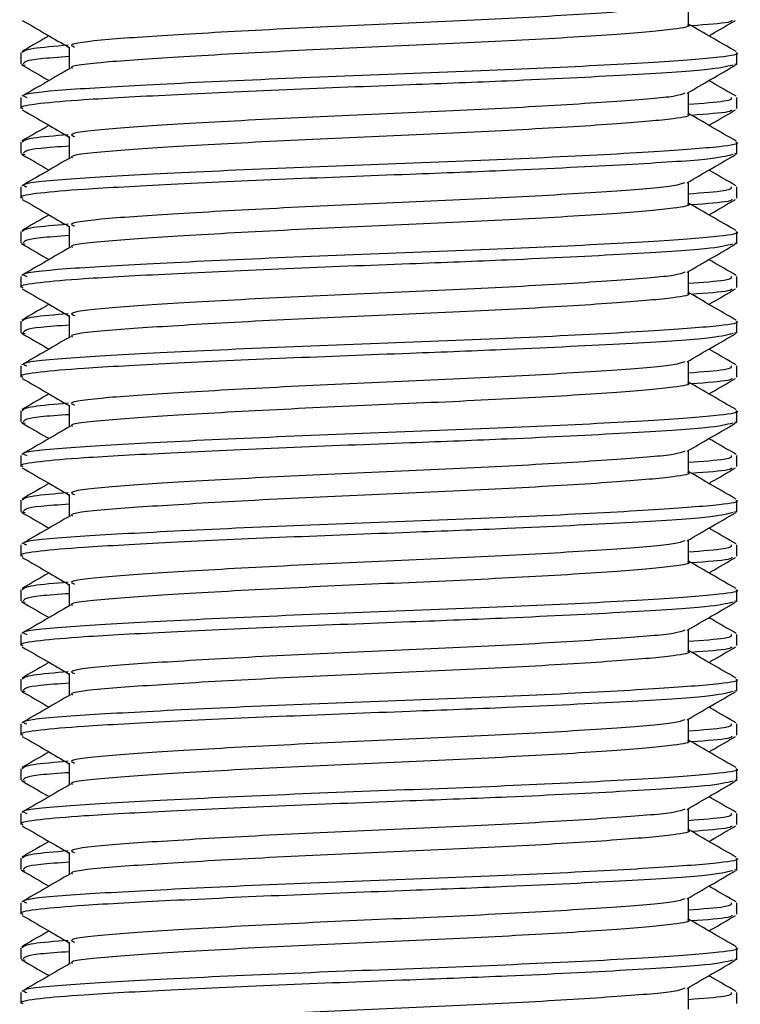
# Model space of a CAD drawing. Header units: millimetres. Extents: x 0 to 420, y 0 to 297.
# Tile 33 of 102: x 148.7 to 149.505, y 196.754 to 197.854. Entities that reach past the tile are written whole.
import ezdxf

# ---------------------------------------------------------------- set-up
doc = ezdxf.new("R2010")
doc.units = ezdxf.units.MM

msp = doc.modelspace()

# ---------------------------------------------------------------- linework, layer by layer
at = {"color": 7, "linetype": 'Continuous', "lineweight": 25}
for p, q in [((149.4474, 197.84798), (149.4474, 197.87236)), ((148.70152, 197.81675), (148.70152, 197.80425)), ((148.75565, 197.82298), (148.75565, 197.7987)), ((149.50152, 197.80425), (149.50152, 197.81675)), ((148.70186, 197.80358), (148.70625, 197.80283)), ((149.49881, 197.80425), (149.50118, 197.80358)), ((149.4474, 197.74798), (149.4474, 197.77236)), ((148.70152, 197.7668), (148.70152, 197.75427)), ((149.50152, 197.75427), (149.50152, 197.7668)), ((148.70152, 197.71675), (148.70152, 197.70425)), ((148.75565, 197.72298), (148.75565, 197.6987)), ((149.50152, 197.70425), (149.50152, 197.71675)), ((148.70186, 197.70358), (148.70625, 197.70283)), ((149.49881, 197.70425), (149.50118, 197.70358)), ((149.4474, 197.64798), (149.4474, 197.67236)), ((148.70152, 197.6668), (148.70152, 197.65427)), ((149.50152, 197.65427), (149.50152, 197.6668)), ((148.70152, 197.61675), (148.70152, 197.60425)), ((148.75565, 197.62298), (148.75565, 197.5987)), ((149.50152, 197.60425), (149.50152, 197.61675)), ((149.49881, 197.60425), (149.50118, 197.60358)), ((148.70186, 197.60358), (148.70625, 197.60283)), ((149.4474, 197.54798), (149.4474, 197.57236)), ((148.70152, 197.5668), (148.70152, 197.55427)), ((149.50152, 197.55427), (149.50152, 197.5668)), ((148.70152, 197.51675), (148.70152, 197.50425)), ((148.75565, 197.52298), (148.75565, 197.4987)), ((149.50152, 197.50425), (149.50152, 197.51675)), ((148.70186, 197.50358), (148.70625, 197.50283)), ((149.49881, 197.50425), (149.50118, 197.50358)), ((149.4474, 197.44798), (149.4474, 197.47236)), ((148.70152, 197.4668), (148.70152, 197.45427)), ((149.50152, 197.45427), (149.50152, 197.4668)), ((148.75565, 197.42298), (148.75565, 197.3987)), ((148.70152, 197.41675), (148.70152, 197.40425)), ((149.50152, 197.40425), (149.50152, 197.41675)), ((148.70186, 197.40358), (148.70625, 197.40283)), ((149.49881, 197.40425), (149.50118, 197.40358)), ((148.70152, 197.3668), (148.70152, 197.35427)), ((149.4474, 197.34798), (149.4474, 197.37236)), ((149.50152, 197.35427), (149.50152, 197.3668)), ((148.75565, 197.32298), (148.75565, 197.2987)), ((148.70152, 197.31675), (148.70152, 197.30425)), ((149.50152, 197.30425), (149.50152, 197.31675)), ((148.70186, 197.30358), (148.70625, 197.30283)), ((149.49881, 197.30425), (149.50118, 197.30358)), ((148.70152, 197.2668), (148.70152, 197.25427)), ((149.4474, 197.24798), (149.4474, 197.27236)), ((149.50152, 197.25427), (149.50152, 197.2668)), ((148.75565, 197.22298), (148.75565, 197.1987)), ((148.70152, 197.21675), (148.70152, 197.20425)), ((149.50152, 197.20425), (149.50152, 197.21675)), ((148.70186, 197.20358), (148.70625, 197.20283)), ((149.49881, 197.20425), (149.50118, 197.20358)), ((148.70152, 197.1668), (148.70152, 197.15427)), ((149.4474, 197.14798), (149.4474, 197.17236)), ((149.50152, 197.15427), (149.50152, 197.1668)), ((148.75565, 197.12298), (148.75565, 197.0987)), ((148.70152, 197.11675), (148.70152, 197.10425)), ((149.50152, 197.10425), (149.50152, 197.11675)), ((148.70186, 197.10358), (148.70625, 197.10283)), ((149.49881, 197.10425), (149.50118, 197.10358)), ((148.70152, 197.0668), (148.70152, 197.05427)), ((149.4474, 197.04798), (149.4474, 197.07236)), ((149.50152, 197.05427), (149.50152, 197.0668)), ((148.75565, 197.02298), (148.75565, 196.9987)), ((148.70152, 197.01675), (148.70152, 197.00425)), ((149.50152, 197.00425), (149.50152, 197.01675)), ((148.70186, 197.00358), (148.70625, 197.00283)), ((149.49881, 197.00425), (149.50118, 197.00358)), ((148.70152, 196.9668), (148.70152, 196.95427)), ((149.4474, 196.94798), (149.4474, 196.97236)), ((149.50152, 196.95427), (149.50152, 196.9668)), ((148.75565, 196.92298), (148.75565, 196.8987)), ((148.70152, 196.91675), (148.70152, 196.90425)), ((149.50152, 196.90425), (149.50152, 196.91675)), ((148.70186, 196.90358), (148.70625, 196.90283)), ((149.49881, 196.90425), (149.50118, 196.90358)), ((149.4474, 196.84798), (149.4474, 196.87236)), ((148.70152, 196.8668), (148.70152, 196.85427)), ((149.50152, 196.85427), (149.50152, 196.8668)), ((148.70152, 196.81675), (148.70152, 196.80425)), ((148.75565, 196.82298), (148.75565, 196.7987)), ((149.50152, 196.80425), (149.50152, 196.81675)), ((148.70186, 196.80358), (148.70625, 196.80283)), ((149.49881, 196.80425), (149.50118, 196.80358)), ((149.4474, 196.74798), (149.4474, 196.77236)), ((148.70152, 196.7668), (148.70152, 196.75427)), ((149.50152, 196.75427), (149.50152, 196.7668))]:
    msp.add_line(p, q, dxfattribs=at)
for points, knots in [([(149.44307, 197.87142), (149.44003, 197.87023), (149.43175, 197.86699), (149.37175, 197.86227), (149.26691, 197.85556), (149.13569, 197.84958), (149.00008, 197.84369), (148.87882, 197.83696), (148.79385, 197.83138), (148.75283, 197.82646), (148.75969, 197.82368), (148.76132, 197.82302)], [0, 0, 0, 0, 0.0720147, 0.1963527, 0.3258129, 0.4521154, 0.5780097, 0.7075456, 0.8320575, 0.9599935, 1, 1, 1, 1]), ([(148.70306, 197.85281), (148.71211, 197.84757), (148.72965, 197.83742), (148.74717, 197.82727), (148.75565, 197.82236)], [0, 0, 0, 0, 0.5163558, 1, 1, 1, 1]), ([(149.44623, 197.84799), (149.44661, 197.84785), (149.45137, 197.8461), (149.4306, 197.84236), (149.37345, 197.83726), (149.26647, 197.83056), (149.13578, 197.82458), (149.00012, 197.81869), (148.87853, 197.81196), (148.79489, 197.80638), (148.75427, 197.80193), (148.75872, 197.79961), (148.7591, 197.79941)], [0, 0, 0, 0, 0.0082578, 0.1034691, 0.2273249, 0.356283, 0.4820958, 0.6075018, 0.7365354, 0.8605644, 0.9880043, 1, 1, 1, 1]), ([(149.50054, 197.81793), (149.49148, 197.82317), (149.47377, 197.83342), (149.45605, 197.84368), (149.4474, 197.8487)], [0, 0, 0, 0, 0.5112595, 1, 1, 1, 1]), ([(149.49607, 197.85282), (149.49544, 197.85205), (149.49369, 197.84987), (149.46766, 197.84794), (149.45087, 197.84669)], [0, 0, 0, 0, 0.3549045, 1, 1, 1, 1]), ([(149.47014, 197.83553), (149.47103, 197.83605), (149.48098, 197.84181), (149.49093, 197.84757), (149.49999, 197.85281)], [0, 0, 0, 0, 0.0901673, 1, 1, 1, 1]), ([(148.73291, 197.83553), (148.73183, 197.8349), (148.7217, 197.82903), (148.71157, 197.82317), (148.70251, 197.81793)], [0, 0, 0, 0, 0.1063002, 1, 1, 1, 1]), ([(148.75441, 197.82501), (148.73945, 197.82376), (148.7078, 197.82112), (148.70461, 197.81826), (148.70292, 197.81675)], [0, 0, 0, 0, 0.4724668, 1, 1, 1, 1]), ([(149.50012, 197.81675), (149.50058, 197.81661), (149.50612, 197.81486), (149.48211, 197.81111), (149.41601, 197.80601), (149.29227, 197.79931), (149.14117, 197.79333), (148.98417, 197.78744), (148.84396, 197.78071), (148.74572, 197.77513), (148.69831, 197.77023), (148.70617, 197.76745), (148.70802, 197.7668)], [0, 0, 0, 0, 0.0083406, 0.101003, 0.2215465, 0.34705, 0.469496, 0.5915465, 0.7171234, 0.8378352, 0.9618629, 1, 1, 1, 1]), ([(149.4968, 197.80283), (149.48968, 197.80105), (149.47447, 197.79724), (149.38254, 197.79163), (149.26179, 197.78549), (149.12788, 197.78038), (148.99479, 197.77534), (148.86589, 197.76929), (148.77221, 197.76431), (148.71989, 197.7598), (148.69837, 197.75636), (148.70312, 197.75455), (148.70386, 197.75427)], [0, 0, 0, 0, 0.1103215, 0.235792, 0.3649147, 0.4567307, 0.5705852, 0.6879779, 0.8017099, 0.8909074, 0.9831729, 1, 1, 1, 1]), ([(148.70306, 197.80281), (148.71211, 197.79757), (148.72207, 197.79181), (148.73201, 197.78605), (148.73291, 197.78553)], [0, 0, 0, 0, 0.9098327, 1, 1, 1, 1]), ([(148.75565, 197.81227), (148.74383, 197.81146), (148.70751, 197.80897), (148.70556, 197.80615), (148.70424, 197.80425)], [0, 0, 0, 0, 0.3252393, 1, 1, 1, 1]), ([(149.44569, 197.77136), (149.45473, 197.77661), (149.47283, 197.78709), (149.49093, 197.79757), (149.49999, 197.80281)], [0, 0, 0, 0, 0.4999098, 1, 1, 1, 1]), ([(148.75684, 197.79939), (148.74778, 197.79414), (148.72967, 197.78365), (148.71157, 197.77317), (148.70251, 197.76793)], [0, 0, 0, 0, 0.4998987, 1, 1, 1, 1]), ([(149.50054, 197.76793), (149.49148, 197.77317), (149.48135, 197.77903), (149.47121, 197.7849), (149.47014, 197.78553)], [0, 0, 0, 0, 0.8936998, 1, 1, 1, 1]), ([(149.44307, 197.77142), (149.44003, 197.77023), (149.43175, 197.76699), (149.37175, 197.76227), (149.26691, 197.75556), (149.13569, 197.74958), (149.00008, 197.74369), (148.87882, 197.73696), (148.79385, 197.73138), (148.75283, 197.72646), (148.75969, 197.72368), (148.76132, 197.72302)], [0, 0, 0, 0, 0.0720147, 0.1963527, 0.3258129, 0.4521154, 0.5780097, 0.7075456, 0.8320575, 0.9599935, 1, 1, 1, 1]), ([(149.49502, 197.7668), (149.49545, 197.76528), (149.49626, 197.76241), (149.46306, 197.7599), (149.4474, 197.75871)], [0, 0, 0, 0, 0.5281798, 1, 1, 1, 1]), ([(148.70306, 197.75281), (148.71211, 197.74757), (148.72965, 197.73742), (148.74717, 197.72727), (148.75565, 197.72236)], [0, 0, 0, 0, 0.51635581, 1, 1, 1, 1]), ([(149.44623, 197.74799), (149.44661, 197.74785), (149.45137, 197.7461), (149.4306, 197.74236), (149.37345, 197.73726), (149.26647, 197.73056), (149.13578, 197.72458), (149.00012, 197.71869), (148.87853, 197.71196), (148.79489, 197.70638), (148.75427, 197.70193), (148.75872, 197.69961), (148.7591, 197.69941)], [0, 0, 0, 0, 0.0082578, 0.1034691, 0.2273249, 0.356283, 0.4820958, 0.6075018, 0.7365354, 0.8605644, 0.9880043, 1, 1, 1, 1]), ([(149.50054, 197.71793), (149.49148, 197.72317), (149.47377, 197.73342), (149.45605, 197.74368), (149.4474, 197.7487)], [0, 0, 0, 0, 0.5112595, 1, 1, 1, 1]), ([(149.49607, 197.75282), (149.49544, 197.75205), (149.49369, 197.74987), (149.46766, 197.74794), (149.45087, 197.74669)], [0, 0, 0, 0, 0.35490449, 1, 1, 1, 1]), ([(149.47014, 197.73553), (149.47103, 197.73605), (149.48098, 197.74181), (149.49093, 197.74757), (149.49999, 197.75281)], [0, 0, 0, 0, 0.0901673, 1, 1, 1, 1]), ([(148.73291, 197.73553), (148.73183, 197.7349), (148.7217, 197.72903), (148.71157, 197.72317), (148.70251, 197.71793)], [0, 0, 0, 0, 0.1063002, 1, 1, 1, 1]), ([(148.75441, 197.72501), (148.73945, 197.72376), (148.7078, 197.72112), (148.70461, 197.71826), (148.70292, 197.71675)], [0, 0, 0, 0, 0.4724668, 1, 1, 1, 1]), ([(149.50012, 197.71675), (149.50058, 197.71661), (149.50612, 197.71486), (149.48211, 197.71111), (149.41601, 197.70601), (149.29227, 197.69931), (149.14117, 197.69333), (148.98417, 197.68744), (148.84396, 197.68071), (148.74572, 197.67513), (148.69831, 197.67023), (148.70617, 197.66745), (148.70802, 197.6668)], [0, 0, 0, 0, 0.0083406, 0.101003, 0.2215465, 0.34705, 0.469496, 0.5915465, 0.7171234, 0.8378352, 0.9618629, 1, 1, 1, 1]), ([(148.75565, 197.71227), (148.74383, 197.71146), (148.70751, 197.70897), (148.70556, 197.70615), (148.70424, 197.70425)], [0, 0, 0, 0, 0.3252393, 1, 1, 1, 1]), ([(149.4968, 197.70283), (149.48968, 197.70105), (149.47447, 197.69724), (149.38254, 197.69163), (149.26179, 197.68549), (149.12788, 197.68038), (148.99479, 197.67534), (148.86589, 197.66929), (148.77221, 197.66431), (148.71989, 197.6598), (148.69837, 197.65636), (148.70312, 197.65455), (148.70386, 197.65427)], [0, 0, 0, 0, 0.1103215, 0.235792, 0.3649147, 0.4567307, 0.5705852, 0.6879779, 0.8017099, 0.8909074, 0.9831729, 1, 1, 1, 1]), ([(148.75684, 197.69939), (148.74778, 197.69414), (148.72967, 197.68365), (148.71157, 197.67317), (148.70251, 197.66793)], [0, 0, 0, 0, 0.4998987, 1, 1, 1, 1]), ([(148.70306, 197.70281), (148.71211, 197.69757), (148.72207, 197.69181), (148.73201, 197.68605), (148.73291, 197.68553)], [0, 0, 0, 0, 0.90983267, 1, 1, 1, 1]), ([(149.44569, 197.67136), (149.45473, 197.67661), (149.47283, 197.68709), (149.49093, 197.69757), (149.49999, 197.70281)], [0, 0, 0, 0, 0.4999098, 1, 1, 1, 1]), ([(149.50054, 197.66793), (149.49148, 197.67317), (149.48135, 197.67903), (149.47121, 197.6849), (149.47014, 197.68553)], [0, 0, 0, 0, 0.8936998, 1, 1, 1, 1]), ([(149.44307, 197.67142), (149.44003, 197.67023), (149.43175, 197.66699), (149.37175, 197.66227), (149.26691, 197.65556), (149.13569, 197.64958), (149.00008, 197.64369), (148.87882, 197.63696), (148.79385, 197.63138), (148.75283, 197.62646), (148.75969, 197.62368), (148.76132, 197.62302)], [0, 0, 0, 0, 0.07201471, 0.19635274, 0.32581288, 0.45211544, 0.57800969, 0.70754555, 0.83205746, 0.95999345, 1, 1, 1, 1]), ([(149.49502, 197.6668), (149.49545, 197.66528), (149.49626, 197.66241), (149.46306, 197.6599), (149.4474, 197.65871)], [0, 0, 0, 0, 0.5281798, 1, 1, 1, 1]), ([(148.70306, 197.65281), (148.71211, 197.64757), (148.72965, 197.63742), (148.74717, 197.62727), (148.75565, 197.62236)], [0, 0, 0, 0, 0.5163558, 1, 1, 1, 1]), ([(149.50054, 197.61793), (149.49148, 197.62317), (149.47377, 197.63342), (149.45605, 197.64368), (149.4474, 197.6487)], [0, 0, 0, 0, 0.5112595, 1, 1, 1, 1]), ([(149.49607, 197.65282), (149.49544, 197.65205), (149.49369, 197.64987), (149.46766, 197.64794), (149.45087, 197.64669)], [0, 0, 0, 0, 0.35490449, 1, 1, 1, 1]), ([(149.47014, 197.63553), (149.47103, 197.63605), (149.48098, 197.64181), (149.49093, 197.64757), (149.49999, 197.65281)], [0, 0, 0, 0, 0.0901673, 1, 1, 1, 1]), ([(149.44623, 197.64799), (149.44661, 197.64785), (149.45137, 197.6461), (149.4306, 197.64236), (149.37345, 197.63726), (149.26647, 197.63056), (149.13578, 197.62458), (149.00012, 197.61869), (148.87853, 197.61196), (148.79489, 197.60638), (148.75427, 197.60193), (148.75872, 197.59961), (148.7591, 197.59941)], [0, 0, 0, 0, 0.0082578, 0.1034691, 0.2273249, 0.356283, 0.4820958, 0.6075018, 0.7365354, 0.8605644, 0.9880043, 1, 1, 1, 1]), ([(148.73291, 197.63553), (148.73183, 197.6349), (148.7217, 197.62903), (148.71157, 197.62317), (148.70251, 197.61793)], [0, 0, 0, 0, 0.1063002, 1, 1, 1, 1]), ([(148.75441, 197.62501), (148.73945, 197.62376), (148.7078, 197.62112), (148.70461, 197.61826), (148.70292, 197.61675)], [0, 0, 0, 0, 0.4724668, 1, 1, 1, 1]), ([(149.50012, 197.61675), (149.50058, 197.61661), (149.50612, 197.61486), (149.48211, 197.61111), (149.41601, 197.60601), (149.29227, 197.59931), (149.14117, 197.59333), (148.98417, 197.58744), (148.84396, 197.58071), (148.74572, 197.57513), (148.69831, 197.57023), (148.70617, 197.56745), (148.70802, 197.5668)], [0, 0, 0, 0, 0.0083406, 0.101003, 0.2215465, 0.34705, 0.469496, 0.5915465, 0.7171234, 0.8378352, 0.9618629, 1, 1, 1, 1]), ([(148.75565, 197.61227), (148.74383, 197.61146), (148.70751, 197.60897), (148.70556, 197.60615), (148.70424, 197.60425)], [0, 0, 0, 0, 0.3252393, 1, 1, 1, 1]), ([(149.4968, 197.60283), (149.48968, 197.60105), (149.47447, 197.59724), (149.38254, 197.59163), (149.26179, 197.58549), (149.12788, 197.58038), (148.99479, 197.57534), (148.86589, 197.56929), (148.77221, 197.56431), (148.71989, 197.5598), (148.69837, 197.55636), (148.70312, 197.55455), (148.70386, 197.55427)], [0, 0, 0, 0, 0.1103215, 0.235792, 0.3649147, 0.4567307, 0.5705852, 0.6879779, 0.8017099, 0.8909074, 0.9831729, 1, 1, 1, 1]), ([(148.75684, 197.59939), (148.74778, 197.59414), (148.72967, 197.58365), (148.71157, 197.57317), (148.70251, 197.56793)], [0, 0, 0, 0, 0.4998987, 1, 1, 1, 1]), ([(148.70306, 197.60281), (148.71211, 197.59757), (148.72207, 197.59181), (148.73201, 197.58605), (148.73291, 197.58553)], [0, 0, 0, 0, 0.9098327, 1, 1, 1, 1]), ([(149.44569, 197.57136), (149.45473, 197.57661), (149.47283, 197.58709), (149.49093, 197.59757), (149.49999, 197.60281)], [0, 0, 0, 0, 0.4999098, 1, 1, 1, 1]), ([(149.50054, 197.56793), (149.49148, 197.57317), (149.48135, 197.57903), (149.47121, 197.5849), (149.47014, 197.58553)], [0, 0, 0, 0, 0.8936998, 1, 1, 1, 1]), ([(149.44307, 197.57142), (149.44003, 197.57023), (149.43175, 197.56699), (149.37175, 197.56227), (149.26691, 197.55556), (149.13569, 197.54958), (149.00008, 197.54369), (148.87882, 197.53696), (148.79385, 197.53138), (148.75283, 197.52646), (148.75969, 197.52368), (148.76132, 197.52302)], [0, 0, 0, 0, 0.07201471, 0.19635274, 0.32581288, 0.45211544, 0.57800969, 0.70754555, 0.83205746, 0.95999345, 1, 1, 1, 1]), ([(149.49502, 197.5668), (149.49545, 197.56528), (149.49626, 197.56241), (149.46306, 197.5599), (149.4474, 197.55871)], [0, 0, 0, 0, 0.5281798, 1, 1, 1, 1]), ([(148.70306, 197.55281), (148.71211, 197.54757), (148.72965, 197.53742), (148.74717, 197.52727), (148.75565, 197.52236)], [0, 0, 0, 0, 0.5163558, 1, 1, 1, 1]), ([(149.49607, 197.55282), (149.49544, 197.55205), (149.49369, 197.54987), (149.46766, 197.54794), (149.45087, 197.54669)], [0, 0, 0, 0, 0.35490449, 1, 1, 1, 1]), ([(149.47014, 197.53553), (149.47103, 197.53605), (149.48098, 197.54181), (149.49093, 197.54757), (149.49999, 197.55281)], [0, 0, 0, 0, 0.0901673, 1, 1, 1, 1]), ([(149.44623, 197.54799), (149.44661, 197.54785), (149.45137, 197.5461), (149.4306, 197.54236), (149.37345, 197.53726), (149.26647, 197.53056), (149.13578, 197.52458), (149.00012, 197.51869), (148.87853, 197.51196), (148.79489, 197.50638), (148.75427, 197.50193), (148.75872, 197.49961), (148.7591, 197.49941)], [0, 0, 0, 0, 0.0082578, 0.1034691, 0.2273249, 0.356283, 0.4820958, 0.6075018, 0.7365354, 0.8605644, 0.9880043, 1, 1, 1, 1]), ([(149.50054, 197.51793), (149.49148, 197.52317), (149.47377, 197.53342), (149.45605, 197.54368), (149.4474, 197.5487)], [0, 0, 0, 0, 0.5112595, 1, 1, 1, 1]), ([(148.73291, 197.53553), (148.73183, 197.5349), (148.7217, 197.52903), (148.71157, 197.52317), (148.70251, 197.51793)], [0, 0, 0, 0, 0.1063002, 1, 1, 1, 1]), ([(148.75441, 197.52501), (148.73945, 197.52376), (148.7078, 197.52112), (148.70461, 197.51826), (148.70292, 197.51675)], [0, 0, 0, 0, 0.4724668, 1, 1, 1, 1]), ([(149.50012, 197.51675), (149.50058, 197.51661), (149.50612, 197.51486), (149.48211, 197.51111), (149.41601, 197.50601), (149.29227, 197.49931), (149.14117, 197.49333), (148.98417, 197.48744), (148.84396, 197.48071), (148.74572, 197.47513), (148.69831, 197.47023), (148.70617, 197.46745), (148.70802, 197.4668)], [0, 0, 0, 0, 0.0083406, 0.101003, 0.2215465, 0.34705, 0.469496, 0.5915465, 0.7171234, 0.8378352, 0.9618629, 1, 1, 1, 1]), ([(148.75565, 197.51227), (148.74383, 197.51146), (148.70751, 197.50897), (148.70556, 197.50615), (148.70424, 197.50425)], [0, 0, 0, 0, 0.3252393, 1, 1, 1, 1]), ([(149.4968, 197.50283), (149.48968, 197.50105), (149.47447, 197.49724), (149.38254, 197.49163), (149.26179, 197.48549), (149.12788, 197.48038), (148.99479, 197.47534), (148.86589, 197.46929), (148.77221, 197.46431), (148.71989, 197.4598), (148.69837, 197.45636), (148.70312, 197.45455), (148.70386, 197.45427)], [0, 0, 0, 0, 0.1103215, 0.235792, 0.3649147, 0.4567307, 0.5705852, 0.6879779, 0.8017099, 0.8909074, 0.9831729, 1, 1, 1, 1]), ([(148.75684, 197.49939), (148.74778, 197.49414), (148.72967, 197.48365), (148.71157, 197.47317), (148.70251, 197.46793)], [0, 0, 0, 0, 0.4998987, 1, 1, 1, 1]), ([(148.70306, 197.50281), (148.71211, 197.49757), (148.72207, 197.49181), (148.73201, 197.48605), (148.73291, 197.48553)], [0, 0, 0, 0, 0.9098327, 1, 1, 1, 1]), ([(149.44569, 197.47136), (149.45473, 197.47661), (149.47283, 197.48709), (149.49093, 197.49757), (149.49999, 197.50281)], [0, 0, 0, 0, 0.4999098, 1, 1, 1, 1]), ([(149.50054, 197.46793), (149.49148, 197.47317), (149.48135, 197.47903), (149.47121, 197.4849), (149.47014, 197.48553)], [0, 0, 0, 0, 0.8936998, 1, 1, 1, 1]), ([(149.44307, 197.47142), (149.44003, 197.47023), (149.43175, 197.46699), (149.37175, 197.46227), (149.26691, 197.45556), (149.13569, 197.44958), (149.00008, 197.44369), (148.87882, 197.43696), (148.79385, 197.43138), (148.75283, 197.42646), (148.75969, 197.42368), (148.76132, 197.42302)], [0, 0, 0, 0, 0.0720147, 0.1963527, 0.3258129, 0.4521154, 0.5780097, 0.7075456, 0.8320575, 0.9599935, 1, 1, 1, 1]), ([(149.49502, 197.4668), (149.49545, 197.46528), (149.49626, 197.46241), (149.46306, 197.4599), (149.4474, 197.45871)], [0, 0, 0, 0, 0.5281798, 1, 1, 1, 1]), ([(148.70306, 197.45281), (148.71211, 197.44757), (148.72965, 197.43742), (148.74717, 197.42727), (148.75565, 197.42236)], [0, 0, 0, 0, 0.5163558, 1, 1, 1, 1]), ([(149.49607, 197.45282), (149.49544, 197.45205), (149.49369, 197.44987), (149.46766, 197.44794), (149.45087, 197.44669)], [0, 0, 0, 0, 0.3549045, 1, 1, 1, 1]), ([(149.47014, 197.43553), (149.47103, 197.43605), (149.48098, 197.44181), (149.49093, 197.44757), (149.49999, 197.45281)], [0, 0, 0, 0, 0.0901673, 1, 1, 1, 1]), ([(149.44623, 197.44799), (149.44661, 197.44785), (149.45137, 197.4461), (149.4306, 197.44236), (149.37345, 197.43726), (149.26647, 197.43056), (149.13578, 197.42458), (149.00012, 197.41869), (148.87853, 197.41196), (148.79489, 197.40638), (148.75427, 197.40193), (148.75872, 197.39961), (148.7591, 197.39941)], [0, 0, 0, 0, 0.0082578, 0.1034691, 0.2273249, 0.356283, 0.4820958, 0.6075018, 0.7365354, 0.8605644, 0.9880043, 1, 1, 1, 1]), ([(149.50054, 197.41793), (149.49148, 197.42317), (149.47377, 197.43342), (149.45605, 197.44368), (149.4474, 197.4487)], [0, 0, 0, 0, 0.5112595, 1, 1, 1, 1]), ([(148.73291, 197.43553), (148.73183, 197.4349), (148.7217, 197.42903), (148.71157, 197.42317), (148.70251, 197.41793)], [0, 0, 0, 0, 0.1063002, 1, 1, 1, 1]), ([(148.75441, 197.42501), (148.73945, 197.42376), (148.7078, 197.42112), (148.70461, 197.41826), (148.70292, 197.41675)], [0, 0, 0, 0, 0.4724668, 1, 1, 1, 1]), ([(148.75565, 197.41227), (148.74383, 197.41146), (148.70751, 197.40897), (148.70556, 197.40615), (148.70424, 197.40425)], [0, 0, 0, 0, 0.3252393, 1, 1, 1, 1]), ([(149.50012, 197.41675), (149.50058, 197.41661), (149.50612, 197.41486), (149.48211, 197.41111), (149.41601, 197.40601), (149.29227, 197.39931), (149.14117, 197.39333), (148.98417, 197.38744), (148.84396, 197.38071), (148.74572, 197.37513), (148.69831, 197.37023), (148.70617, 197.36745), (148.70802, 197.3668)], [0, 0, 0, 0, 0.0083406, 0.101003, 0.2215465, 0.34705, 0.469496, 0.5915465, 0.7171234, 0.8378352, 0.9618629, 1, 1, 1, 1]), ([(149.4968, 197.40283), (149.48968, 197.40105), (149.47447, 197.39724), (149.38254, 197.39163), (149.26179, 197.38549), (149.12788, 197.38038), (148.99479, 197.37534), (148.86589, 197.36929), (148.77221, 197.36431), (148.71989, 197.3598), (148.69837, 197.35636), (148.70312, 197.35455), (148.70386, 197.35427)], [0, 0, 0, 0, 0.1103215, 0.235792, 0.3649147, 0.4567307, 0.5705852, 0.6879779, 0.8017099, 0.8909074, 0.9831729, 1, 1, 1, 1]), ([(148.75684, 197.39939), (148.74778, 197.39414), (148.72967, 197.38365), (148.71157, 197.37317), (148.70251, 197.36793)], [0, 0, 0, 0, 0.4998987, 1, 1, 1, 1]), ([(148.70306, 197.40281), (148.71211, 197.39757), (148.72207, 197.39181), (148.73201, 197.38605), (148.73291, 197.38553)], [0, 0, 0, 0, 0.9098327, 1, 1, 1, 1]), ([(149.44569, 197.37136), (149.45473, 197.37661), (149.47283, 197.38709), (149.49093, 197.39757), (149.49999, 197.40281)], [0, 0, 0, 0, 0.4999098, 1, 1, 1, 1]), ([(149.50054, 197.36793), (149.49148, 197.37317), (149.48135, 197.37903), (149.47121, 197.3849), (149.47014, 197.38553)], [0, 0, 0, 0, 0.8936998, 1, 1, 1, 1]), ([(149.44307, 197.37142), (149.44003, 197.37023), (149.43175, 197.36699), (149.37175, 197.36227), (149.26691, 197.35556), (149.13569, 197.34958), (149.00008, 197.34369), (148.87882, 197.33696), (148.79385, 197.33138), (148.75283, 197.32646), (148.75969, 197.32368), (148.76132, 197.32302)], [0, 0, 0, 0, 0.0720147, 0.1963527, 0.3258129, 0.4521154, 0.5780097, 0.7075456, 0.8320575, 0.9599935, 1, 1, 1, 1]), ([(149.49502, 197.3668), (149.49545, 197.36528), (149.49626, 197.36241), (149.46306, 197.3599), (149.4474, 197.35871)], [0, 0, 0, 0, 0.5281798, 1, 1, 1, 1]), ([(148.70306, 197.35281), (148.71211, 197.34757), (148.72965, 197.33742), (148.74717, 197.32727), (148.75565, 197.32236)], [0, 0, 0, 0, 0.5163558, 1, 1, 1, 1]), ([(149.49607, 197.35282), (149.49544, 197.35205), (149.49369, 197.34987), (149.46766, 197.34794), (149.45087, 197.34669)], [0, 0, 0, 0, 0.3549045, 1, 1, 1, 1]), ([(149.47014, 197.33553), (149.47103, 197.33605), (149.48098, 197.34181), (149.49093, 197.34757), (149.49999, 197.35281)], [0, 0, 0, 0, 0.0901673, 1, 1, 1, 1]), ([(149.44623, 197.34799), (149.44661, 197.34785), (149.45137, 197.3461), (149.4306, 197.34236), (149.37345, 197.33726), (149.26647, 197.33056), (149.13578, 197.32458), (149.00012, 197.31869), (148.87853, 197.31196), (148.79489, 197.30638), (148.75427, 197.30193), (148.75872, 197.29961), (148.7591, 197.29941)], [0, 0, 0, 0, 0.0082578, 0.1034691, 0.2273249, 0.356283, 0.4820958, 0.6075018, 0.7365354, 0.8605644, 0.9880043, 1, 1, 1, 1]), ([(149.50054, 197.31793), (149.49148, 197.32317), (149.47377, 197.33342), (149.45605, 197.34368), (149.4474, 197.3487)], [0, 0, 0, 0, 0.5112595, 1, 1, 1, 1]), ([(148.73291, 197.33553), (148.73183, 197.3349), (148.7217, 197.32903), (148.71157, 197.32317), (148.70251, 197.31793)], [0, 0, 0, 0, 0.1063002, 1, 1, 1, 1]), ([(148.75441, 197.32501), (148.73945, 197.32376), (148.7078, 197.32112), (148.70461, 197.31826), (148.70292, 197.31675)], [0, 0, 0, 0, 0.4724668, 1, 1, 1, 1]), ([(148.75565, 197.31227), (148.74383, 197.31146), (148.70751, 197.30897), (148.70556, 197.30615), (148.70424, 197.30425)], [0, 0, 0, 0, 0.3252393, 1, 1, 1, 1]), ([(149.50012, 197.31675), (149.50058, 197.31661), (149.50612, 197.31486), (149.48211, 197.31111), (149.41601, 197.30601), (149.29227, 197.29931), (149.14117, 197.29333), (148.98417, 197.28744), (148.84396, 197.28071), (148.74572, 197.27513), (148.69831, 197.27023), (148.70617, 197.26745), (148.70802, 197.2668)], [0, 0, 0, 0, 0.0083406, 0.101003, 0.2215465, 0.34705, 0.469496, 0.5915465, 0.7171234, 0.8378352, 0.9618629, 1, 1, 1, 1]), ([(149.4968, 197.30283), (149.48968, 197.30105), (149.47447, 197.29724), (149.38254, 197.29163), (149.26179, 197.28549), (149.12788, 197.28038), (148.99479, 197.27534), (148.86589, 197.26929), (148.77221, 197.26431), (148.71989, 197.2598), (148.69837, 197.25636), (148.70312, 197.25455), (148.70386, 197.25427)], [0, 0, 0, 0, 0.1103215, 0.235792, 0.3649147, 0.4567307, 0.5705852, 0.6879779, 0.8017099, 0.8909074, 0.9831729, 1, 1, 1, 1]), ([(148.75684, 197.29939), (148.74778, 197.29414), (148.72967, 197.28365), (148.71157, 197.27317), (148.70251, 197.26793)], [0, 0, 0, 0, 0.4998987, 1, 1, 1, 1]), ([(148.70306, 197.30281), (148.71211, 197.29757), (148.72207, 197.29181), (148.73201, 197.28605), (148.73291, 197.28553)], [0, 0, 0, 0, 0.90983267, 1, 1, 1, 1]), ([(149.44569, 197.27136), (149.45473, 197.27661), (149.47283, 197.28709), (149.49093, 197.29757), (149.49999, 197.30281)], [0, 0, 0, 0, 0.4999098, 1, 1, 1, 1]), ([(149.50054, 197.26793), (149.49148, 197.27317), (149.48135, 197.27903), (149.47121, 197.2849), (149.47014, 197.28553)], [0, 0, 0, 0, 0.8936998, 1, 1, 1, 1]), ([(149.44307, 197.27142), (149.44003, 197.27023), (149.43175, 197.26699), (149.37175, 197.26227), (149.26691, 197.25556), (149.13569, 197.24958), (149.00008, 197.24369), (148.87882, 197.23696), (148.79385, 197.23138), (148.75283, 197.22646), (148.75969, 197.22368), (148.76132, 197.22302)], [0, 0, 0, 0, 0.0720147, 0.1963527, 0.3258129, 0.4521154, 0.5780097, 0.7075456, 0.8320575, 0.9599935, 1, 1, 1, 1]), ([(149.49502, 197.2668), (149.49545, 197.26528), (149.49626, 197.26241), (149.46306, 197.2599), (149.4474, 197.25871)], [0, 0, 0, 0, 0.5281798, 1, 1, 1, 1]), ([(148.70306, 197.25281), (148.71211, 197.24757), (148.72965, 197.23742), (148.74717, 197.22727), (148.75565, 197.22236)], [0, 0, 0, 0, 0.5163558, 1, 1, 1, 1]), ([(149.49607, 197.25282), (149.49544, 197.25205), (149.49369, 197.24987), (149.46766, 197.24794), (149.45087, 197.24669)], [0, 0, 0, 0, 0.35490449, 1, 1, 1, 1]), ([(149.47014, 197.23553), (149.47103, 197.23605), (149.48098, 197.24181), (149.49093, 197.24757), (149.49999, 197.25281)], [0, 0, 0, 0, 0.09016733, 1, 1, 1, 1]), ([(149.44623, 197.24799), (149.44661, 197.24785), (149.45137, 197.2461), (149.4306, 197.24236), (149.37345, 197.23726), (149.26647, 197.23056), (149.13578, 197.22458), (149.00012, 197.21869), (148.87853, 197.21196), (148.79489, 197.20638), (148.75427, 197.20193), (148.75872, 197.19961), (148.7591, 197.19941)], [0, 0, 0, 0, 0.0082578, 0.1034691, 0.2273249, 0.356283, 0.4820958, 0.6075018, 0.7365354, 0.8605644, 0.9880043, 1, 1, 1, 1]), ([(149.50054, 197.21793), (149.49148, 197.22317), (149.47377, 197.23342), (149.45605, 197.24368), (149.4474, 197.2487)], [0, 0, 0, 0, 0.5112595, 1, 1, 1, 1]), ([(148.73291, 197.23553), (148.73183, 197.2349), (148.7217, 197.22903), (148.71157, 197.22317), (148.70251, 197.21793)], [0, 0, 0, 0, 0.1063002, 1, 1, 1, 1]), ([(148.75441, 197.22501), (148.73945, 197.22376), (148.7078, 197.22112), (148.70461, 197.21826), (148.70292, 197.21675)], [0, 0, 0, 0, 0.4724668, 1, 1, 1, 1]), ([(148.75565, 197.21227), (148.74383, 197.21146), (148.70751, 197.20897), (148.70556, 197.20615), (148.70424, 197.20425)], [0, 0, 0, 0, 0.3252393, 1, 1, 1, 1]), ([(149.50012, 197.21675), (149.50058, 197.21661), (149.50612, 197.21486), (149.48211, 197.21111), (149.41601, 197.20601), (149.29227, 197.19931), (149.14117, 197.19333), (148.98417, 197.18744), (148.84396, 197.18071), (148.74572, 197.17513), (148.69831, 197.17023), (148.70617, 197.16745), (148.70802, 197.1668)], [0, 0, 0, 0, 0.0083406, 0.101003, 0.2215465, 0.34705, 0.469496, 0.5915465, 0.7171234, 0.8378352, 0.9618629, 1, 1, 1, 1]), ([(149.4968, 197.20283), (149.48968, 197.20105), (149.47447, 197.19724), (149.38254, 197.19163), (149.26179, 197.18549), (149.12788, 197.18038), (148.99479, 197.17534), (148.86589, 197.16929), (148.77221, 197.16431), (148.71989, 197.1598), (148.69837, 197.15636), (148.70312, 197.15455), (148.70386, 197.15427)], [0, 0, 0, 0, 0.11032149, 0.23579195, 0.3649147, 0.45673072, 0.5705852, 0.68797793, 0.80170993, 0.89090736, 0.9831729, 1, 1, 1, 1]), ([(148.75684, 197.19939), (148.74778, 197.19414), (148.72967, 197.18365), (148.71157, 197.17317), (148.70251, 197.16793)], [0, 0, 0, 0, 0.49989867, 1, 1, 1, 1]), ([(148.70306, 197.20281), (148.71211, 197.19757), (148.72207, 197.19181), (148.73201, 197.18605), (148.73291, 197.18553)], [0, 0, 0, 0, 0.9098327, 1, 1, 1, 1]), ([(149.44569, 197.17136), (149.45473, 197.17661), (149.47283, 197.18709), (149.49093, 197.19757), (149.49999, 197.20281)], [0, 0, 0, 0, 0.4999098, 1, 1, 1, 1]), ([(149.50054, 197.16793), (149.49148, 197.17317), (149.48135, 197.17903), (149.47121, 197.1849), (149.47014, 197.18553)], [0, 0, 0, 0, 0.8936998, 1, 1, 1, 1]), ([(149.44307, 197.17142), (149.44003, 197.17023), (149.43175, 197.16699), (149.37175, 197.16227), (149.26691, 197.15556), (149.13569, 197.14958), (149.00008, 197.14369), (148.87882, 197.13696), (148.79385, 197.13138), (148.75283, 197.12646), (148.75969, 197.12368), (148.76132, 197.12302)], [0, 0, 0, 0, 0.0720147, 0.1963527, 0.3258129, 0.4521154, 0.5780097, 0.7075456, 0.8320575, 0.9599935, 1, 1, 1, 1]), ([(149.49502, 197.1668), (149.49545, 197.16528), (149.49626, 197.16241), (149.46306, 197.1599), (149.4474, 197.15871)], [0, 0, 0, 0, 0.5281798, 1, 1, 1, 1]), ([(148.70306, 197.15281), (148.71211, 197.14757), (148.72965, 197.13742), (148.74717, 197.12727), (148.75565, 197.12236)], [0, 0, 0, 0, 0.5163558, 1, 1, 1, 1]), ([(149.44623, 197.14799), (149.44661, 197.14785), (149.45137, 197.1461), (149.4306, 197.14236), (149.37345, 197.13726), (149.26647, 197.13056), (149.13578, 197.12458), (149.00012, 197.11869), (148.87853, 197.11196), (148.79489, 197.10638), (148.75427, 197.10193), (148.75872, 197.09961), (148.7591, 197.09941)], [0, 0, 0, 0, 0.0082578, 0.1034691, 0.2273249, 0.356283, 0.4820958, 0.6075018, 0.7365354, 0.8605644, 0.9880043, 1, 1, 1, 1]), ([(149.50054, 197.11793), (149.49148, 197.12317), (149.47377, 197.13342), (149.45605, 197.14368), (149.4474, 197.1487)], [0, 0, 0, 0, 0.5112595, 1, 1, 1, 1]), ([(149.49607, 197.15282), (149.49544, 197.15205), (149.49369, 197.14987), (149.46766, 197.14794), (149.45087, 197.14669)], [0, 0, 0, 0, 0.35490449, 1, 1, 1, 1]), ([(149.47014, 197.13553), (149.47103, 197.13605), (149.48098, 197.14181), (149.49093, 197.14757), (149.49999, 197.15281)], [0, 0, 0, 0, 0.0901673, 1, 1, 1, 1]), ([(148.73291, 197.13553), (148.73183, 197.1349), (148.7217, 197.12903), (148.71157, 197.12317), (148.70251, 197.11793)], [0, 0, 0, 0, 0.10630017, 1, 1, 1, 1]), ([(148.75441, 197.12501), (148.73945, 197.12376), (148.7078, 197.12112), (148.70461, 197.11826), (148.70292, 197.11675)], [0, 0, 0, 0, 0.4724668, 1, 1, 1, 1]), ([(148.75565, 197.11227), (148.74383, 197.11146), (148.70751, 197.10897), (148.70556, 197.10615), (148.70424, 197.10425)], [0, 0, 0, 0, 0.3252393, 1, 1, 1, 1]), ([(149.50012, 197.11675), (149.50058, 197.11661), (149.50612, 197.11486), (149.48211, 197.11111), (149.41601, 197.10601), (149.29227, 197.09931), (149.14117, 197.09333), (148.98417, 197.08744), (148.84396, 197.08071), (148.74572, 197.07513), (148.69831, 197.07023), (148.70617, 197.06745), (148.70802, 197.0668)], [0, 0, 0, 0, 0.0083406, 0.101003, 0.2215465, 0.34705, 0.469496, 0.5915465, 0.7171234, 0.8378352, 0.9618629, 1, 1, 1, 1]), ([(149.4968, 197.10283), (149.48968, 197.10105), (149.47447, 197.09724), (149.38254, 197.09163), (149.26179, 197.08549), (149.12788, 197.08038), (148.99479, 197.07534), (148.86589, 197.06929), (148.77221, 197.06431), (148.71989, 197.0598), (148.69837, 197.05636), (148.70312, 197.05455), (148.70386, 197.05427)], [0, 0, 0, 0, 0.11032149, 0.23579195, 0.3649147, 0.45673072, 0.5705852, 0.68797793, 0.80170993, 0.89090736, 0.9831729, 1, 1, 1, 1]), ([(148.75684, 197.09939), (148.74778, 197.09414), (148.72967, 197.08365), (148.71157, 197.07317), (148.70251, 197.06793)], [0, 0, 0, 0, 0.4998987, 1, 1, 1, 1]), ([(148.70306, 197.10281), (148.71211, 197.09757), (148.72207, 197.09181), (148.73201, 197.08605), (148.73291, 197.08553)], [0, 0, 0, 0, 0.9098327, 1, 1, 1, 1]), ([(149.44569, 197.07136), (149.45473, 197.07661), (149.47283, 197.08709), (149.49093, 197.09757), (149.49999, 197.10281)], [0, 0, 0, 0, 0.4999098, 1, 1, 1, 1]), ([(149.50054, 197.06793), (149.49148, 197.07317), (149.48135, 197.07903), (149.47121, 197.0849), (149.47014, 197.08553)], [0, 0, 0, 0, 0.8936998, 1, 1, 1, 1]), ([(149.44307, 197.07142), (149.44003, 197.07023), (149.43175, 197.06699), (149.37175, 197.06227), (149.26691, 197.05556), (149.13569, 197.04958), (149.00008, 197.04369), (148.87882, 197.03696), (148.79385, 197.03138), (148.75283, 197.02646), (148.75969, 197.02368), (148.76132, 197.02302)], [0, 0, 0, 0, 0.0720147, 0.1963527, 0.3258129, 0.4521154, 0.5780097, 0.7075456, 0.8320575, 0.9599935, 1, 1, 1, 1]), ([(149.49502, 197.0668), (149.49545, 197.06528), (149.49626, 197.06241), (149.46306, 197.0599), (149.4474, 197.05871)], [0, 0, 0, 0, 0.5281798, 1, 1, 1, 1]), ([(148.70306, 197.05281), (148.71211, 197.04757), (148.72965, 197.03742), (148.74717, 197.02727), (148.75565, 197.02236)], [0, 0, 0, 0, 0.5163558, 1, 1, 1, 1]), ([(149.44623, 197.04799), (149.44661, 197.04785), (149.45137, 197.0461), (149.4306, 197.04236), (149.37345, 197.03726), (149.26647, 197.03056), (149.13578, 197.02458), (149.00012, 197.01869), (148.87853, 197.01196), (148.79489, 197.00638), (148.75427, 197.00193), (148.75872, 196.99961), (148.7591, 196.99941)], [0, 0, 0, 0, 0.0082578, 0.1034691, 0.2273249, 0.356283, 0.4820958, 0.6075018, 0.7365354, 0.8605644, 0.9880043, 1, 1, 1, 1]), ([(149.50054, 197.01793), (149.49148, 197.02317), (149.47377, 197.03342), (149.45605, 197.04368), (149.4474, 197.0487)], [0, 0, 0, 0, 0.5112595, 1, 1, 1, 1]), ([(149.49607, 197.05282), (149.49544, 197.05205), (149.49369, 197.04987), (149.46766, 197.04794), (149.45087, 197.04669)], [0, 0, 0, 0, 0.3549045, 1, 1, 1, 1]), ([(149.47014, 197.03553), (149.47103, 197.03605), (149.48098, 197.04181), (149.49093, 197.04757), (149.49999, 197.05281)], [0, 0, 0, 0, 0.0901673, 1, 1, 1, 1]), ([(148.73291, 197.03553), (148.73183, 197.0349), (148.7217, 197.02903), (148.71157, 197.02317), (148.70251, 197.01793)], [0, 0, 0, 0, 0.1063002, 1, 1, 1, 1]), ([(148.75441, 197.02501), (148.73945, 197.02376), (148.7078, 197.02112), (148.70461, 197.01826), (148.70292, 197.01675)], [0, 0, 0, 0, 0.4724668, 1, 1, 1, 1]), ([(148.75565, 197.01227), (148.74383, 197.01146), (148.70751, 197.00897), (148.70556, 197.00615), (148.70424, 197.00425)], [0, 0, 0, 0, 0.3252393, 1, 1, 1, 1]), ([(149.50012, 197.01675), (149.50058, 197.01661), (149.50612, 197.01486), (149.48211, 197.01111), (149.41601, 197.00601), (149.29227, 196.99931), (149.14117, 196.99333), (148.98417, 196.98744), (148.84396, 196.98071), (148.74572, 196.97513), (148.69831, 196.97023), (148.70617, 196.96745), (148.70802, 196.9668)], [0, 0, 0, 0, 0.0083406, 0.101003, 0.2215465, 0.34705, 0.469496, 0.5915465, 0.7171234, 0.8378352, 0.9618629, 1, 1, 1, 1]), ([(149.4968, 197.00283), (149.48968, 197.00105), (149.47447, 196.99724), (149.38254, 196.99163), (149.26179, 196.98549), (149.12788, 196.98038), (148.99479, 196.97534), (148.86589, 196.96929), (148.77221, 196.96431), (148.71989, 196.9598), (148.69837, 196.95636), (148.70312, 196.95455), (148.70386, 196.95427)], [0, 0, 0, 0, 0.11032149, 0.23579195, 0.3649147, 0.45673072, 0.5705852, 0.68797793, 0.80170993, 0.89090736, 0.9831729, 1, 1, 1, 1]), ([(148.75684, 196.99939), (148.74778, 196.99414), (148.72967, 196.98365), (148.71157, 196.97317), (148.70251, 196.96793)], [0, 0, 0, 0, 0.4998987, 1, 1, 1, 1]), ([(148.70306, 197.00281), (148.71211, 196.99757), (148.72207, 196.99181), (148.73201, 196.98605), (148.73291, 196.98553)], [0, 0, 0, 0, 0.9098327, 1, 1, 1, 1]), ([(149.44569, 196.97136), (149.45473, 196.97661), (149.47283, 196.98709), (149.49093, 196.99757), (149.49999, 197.00281)], [0, 0, 0, 0, 0.4999098, 1, 1, 1, 1]), ([(149.50054, 196.96793), (149.49148, 196.97317), (149.48135, 196.97903), (149.47121, 196.9849), (149.47014, 196.98553)], [0, 0, 0, 0, 0.89369983, 1, 1, 1, 1]), ([(149.44307, 196.97142), (149.44003, 196.97023), (149.43175, 196.96699), (149.37175, 196.96227), (149.26691, 196.95556), (149.13569, 196.94958), (149.00008, 196.94369), (148.87882, 196.93696), (148.79385, 196.93138), (148.75283, 196.92646), (148.75969, 196.92368), (148.76132, 196.92302)], [0, 0, 0, 0, 0.0720147, 0.1963527, 0.3258129, 0.4521154, 0.5780097, 0.7075456, 0.8320575, 0.9599935, 1, 1, 1, 1]), ([(149.49502, 196.9668), (149.49545, 196.96528), (149.49626, 196.96241), (149.46306, 196.9599), (149.4474, 196.95871)], [0, 0, 0, 0, 0.5281798, 1, 1, 1, 1]), ([(148.70306, 196.95281), (148.71211, 196.94757), (148.72965, 196.93742), (148.74717, 196.92727), (148.75565, 196.92236)], [0, 0, 0, 0, 0.5163558, 1, 1, 1, 1]), ([(149.44623, 196.94799), (149.44661, 196.94785), (149.45137, 196.9461), (149.4306, 196.94236), (149.37345, 196.93726), (149.26647, 196.93056), (149.13578, 196.92458), (149.00012, 196.91869), (148.87853, 196.91196), (148.79489, 196.90638), (148.75427, 196.90193), (148.75872, 196.89961), (148.7591, 196.89941)], [0, 0, 0, 0, 0.0082578, 0.1034691, 0.2273249, 0.356283, 0.4820958, 0.6075018, 0.7365354, 0.8605644, 0.9880043, 1, 1, 1, 1]), ([(149.50054, 196.91793), (149.49148, 196.92317), (149.47377, 196.93342), (149.45605, 196.94368), (149.4474, 196.9487)], [0, 0, 0, 0, 0.5112595, 1, 1, 1, 1]), ([(149.49607, 196.95282), (149.49544, 196.95205), (149.49369, 196.94987), (149.46766, 196.94794), (149.45087, 196.94669)], [0, 0, 0, 0, 0.3549045, 1, 1, 1, 1]), ([(149.47014, 196.93553), (149.47103, 196.93605), (149.48098, 196.94181), (149.49093, 196.94757), (149.49999, 196.95281)], [0, 0, 0, 0, 0.0901673, 1, 1, 1, 1]), ([(148.73291, 196.93553), (148.73183, 196.9349), (148.7217, 196.92903), (148.71157, 196.92317), (148.70251, 196.91793)], [0, 0, 0, 0, 0.1063002, 1, 1, 1, 1]), ([(148.75441, 196.92501), (148.73945, 196.92376), (148.7078, 196.92112), (148.70461, 196.91826), (148.70292, 196.91675)], [0, 0, 0, 0, 0.4724668, 1, 1, 1, 1]), ([(148.75565, 196.91227), (148.74383, 196.91146), (148.70751, 196.90897), (148.70556, 196.90615), (148.70424, 196.90425)], [0, 0, 0, 0, 0.3252393, 1, 1, 1, 1]), ([(149.50012, 196.91675), (149.50058, 196.91661), (149.50612, 196.91486), (149.48211, 196.91111), (149.41601, 196.90601), (149.29227, 196.89931), (149.14117, 196.89333), (148.98417, 196.88744), (148.84396, 196.88071), (148.74572, 196.87513), (148.69831, 196.87023), (148.70617, 196.86745), (148.70802, 196.8668)], [0, 0, 0, 0, 0.0083406, 0.101003, 0.2215465, 0.34705, 0.469496, 0.5915465, 0.7171234, 0.8378352, 0.9618629, 1, 1, 1, 1]), ([(149.4968, 196.90283), (149.48968, 196.90105), (149.47447, 196.89724), (149.38254, 196.89163), (149.26179, 196.88549), (149.12788, 196.88038), (148.99479, 196.87534), (148.86589, 196.86929), (148.77221, 196.86431), (148.71989, 196.8598), (148.69837, 196.85636), (148.70312, 196.85455), (148.70386, 196.85427)], [0, 0, 0, 0, 0.1103215, 0.235792, 0.3649147, 0.4567307, 0.5705852, 0.6879779, 0.8017099, 0.8909074, 0.9831729, 1, 1, 1, 1]), ([(148.70306, 196.90281), (148.71211, 196.89757), (148.72207, 196.89181), (148.73201, 196.88605), (148.73291, 196.88553)], [0, 0, 0, 0, 0.9098327, 1, 1, 1, 1]), ([(149.44569, 196.87136), (149.45473, 196.87661), (149.47283, 196.88709), (149.49093, 196.89757), (149.49999, 196.90281)], [0, 0, 0, 0, 0.4999098, 1, 1, 1, 1]), ([(148.75684, 196.89939), (148.74778, 196.89414), (148.72967, 196.88365), (148.71157, 196.87317), (148.70251, 196.86793)], [0, 0, 0, 0, 0.49989867, 1, 1, 1, 1]), ([(149.50054, 196.86793), (149.49148, 196.87317), (149.48135, 196.87903), (149.47121, 196.8849), (149.47014, 196.88553)], [0, 0, 0, 0, 0.8936998, 1, 1, 1, 1]), ([(149.44307, 196.87142), (149.44003, 196.87023), (149.43175, 196.86699), (149.37175, 196.86227), (149.26691, 196.85556), (149.13569, 196.84958), (149.00008, 196.84369), (148.87882, 196.83696), (148.79385, 196.83138), (148.75283, 196.82646), (148.75969, 196.82368), (148.76132, 196.82302)], [0, 0, 0, 0, 0.0720147, 0.1963527, 0.3258129, 0.4521154, 0.5780097, 0.7075456, 0.8320575, 0.9599935, 1, 1, 1, 1]), ([(149.49502, 196.8668), (149.49545, 196.86528), (149.49626, 196.86241), (149.46306, 196.8599), (149.4474, 196.85871)], [0, 0, 0, 0, 0.5281798, 1, 1, 1, 1]), ([(148.70306, 196.85281), (148.71211, 196.84757), (148.72965, 196.83742), (148.74717, 196.82727), (148.75565, 196.82236)], [0, 0, 0, 0, 0.5163558, 1, 1, 1, 1]), ([(149.44623, 196.84799), (149.44661, 196.84785), (149.45137, 196.8461), (149.4306, 196.84236), (149.37345, 196.83726), (149.26647, 196.83056), (149.13578, 196.82458), (149.00012, 196.81869), (148.87853, 196.81196), (148.79489, 196.80638), (148.75427, 196.80193), (148.75872, 196.79961), (148.7591, 196.79941)], [0, 0, 0, 0, 0.0082578, 0.1034691, 0.2273249, 0.356283, 0.4820958, 0.6075018, 0.7365354, 0.8605644, 0.9880043, 1, 1, 1, 1]), ([(149.50054, 196.81793), (149.49148, 196.82317), (149.47377, 196.83342), (149.45605, 196.84368), (149.4474, 196.8487)], [0, 0, 0, 0, 0.5112595, 1, 1, 1, 1]), ([(149.49607, 196.85282), (149.49544, 196.85205), (149.49369, 196.84987), (149.46766, 196.84794), (149.45087, 196.84669)], [0, 0, 0, 0, 0.3549045, 1, 1, 1, 1]), ([(149.47014, 196.83553), (149.47103, 196.83605), (149.48098, 196.84181), (149.49093, 196.84757), (149.49999, 196.85281)], [0, 0, 0, 0, 0.0901673, 1, 1, 1, 1]), ([(148.73291, 196.83553), (148.73183, 196.8349), (148.7217, 196.82903), (148.71157, 196.82317), (148.70251, 196.81793)], [0, 0, 0, 0, 0.1063002, 1, 1, 1, 1]), ([(148.75441, 196.82501), (148.73945, 196.82376), (148.7078, 196.82112), (148.70461, 196.81826), (148.70292, 196.81675)], [0, 0, 0, 0, 0.4724668, 1, 1, 1, 1]), ([(148.75565, 196.81227), (148.74383, 196.81146), (148.70751, 196.80897), (148.70556, 196.80615), (148.70424, 196.80425)], [0, 0, 0, 0, 0.3252393, 1, 1, 1, 1]), ([(149.50012, 196.81675), (149.50058, 196.81661), (149.50612, 196.81486), (149.48211, 196.81111), (149.41601, 196.80601), (149.29227, 196.79931), (149.14117, 196.79333), (148.98417, 196.78744), (148.84396, 196.78071), (148.74572, 196.77513), (148.69831, 196.77023), (148.70617, 196.76745), (148.70802, 196.7668)], [0, 0, 0, 0, 0.0083406, 0.101003, 0.2215465, 0.34705, 0.469496, 0.5915465, 0.7171234, 0.8378352, 0.9618629, 1, 1, 1, 1]), ([(149.4968, 196.80283), (149.48968, 196.80105), (149.47447, 196.79724), (149.38254, 196.79163), (149.26179, 196.78549), (149.12788, 196.78038), (148.99479, 196.77534), (148.86589, 196.76929), (148.77221, 196.76431), (148.71989, 196.7598), (148.69837, 196.75636), (148.70312, 196.75455), (148.70386, 196.75427)], [0, 0, 0, 0, 0.1103215, 0.235792, 0.3649147, 0.4567307, 0.5705852, 0.6879779, 0.8017099, 0.8909074, 0.9831729, 1, 1, 1, 1]), ([(148.70306, 196.80281), (148.71211, 196.79757), (148.72207, 196.79181), (148.73201, 196.78605), (148.73291, 196.78553)], [0, 0, 0, 0, 0.9098327, 1, 1, 1, 1]), ([(149.44569, 196.77136), (149.45473, 196.77661), (149.47283, 196.78709), (149.49093, 196.79757), (149.49999, 196.80281)], [0, 0, 0, 0, 0.4999098, 1, 1, 1, 1]), ([(148.75684, 196.79939), (148.74778, 196.79414), (148.72967, 196.78365), (148.71157, 196.77317), (148.70251, 196.76793)], [0, 0, 0, 0, 0.4998987, 1, 1, 1, 1]), ([(149.50054, 196.76793), (149.49148, 196.77317), (149.48135, 196.77903), (149.47121, 196.7849), (149.47014, 196.78553)], [0, 0, 0, 0, 0.8936998, 1, 1, 1, 1]), ([(149.44307, 196.77142), (149.44003, 196.77023), (149.43175, 196.76699), (149.37175, 196.76227), (149.26691, 196.75556), (149.13569, 196.74958), (149.00008, 196.74369), (148.87882, 196.73696), (148.79385, 196.73138), (148.75283, 196.72646), (148.75969, 196.72368), (148.76132, 196.72302)], [0, 0, 0, 0, 0.0720147, 0.1963527, 0.3258129, 0.4521154, 0.5780097, 0.7075456, 0.8320575, 0.9599935, 1, 1, 1, 1]), ([(149.49502, 196.7668), (149.49545, 196.76528), (149.49626, 196.76241), (149.46306, 196.7599), (149.4474, 196.75871)], [0, 0, 0, 0, 0.5281798, 1, 1, 1, 1])]:
    msp.add_open_spline(points, degree=3, knots=knots, dxfattribs=at)

doc.saveas('drawing.dxf')
